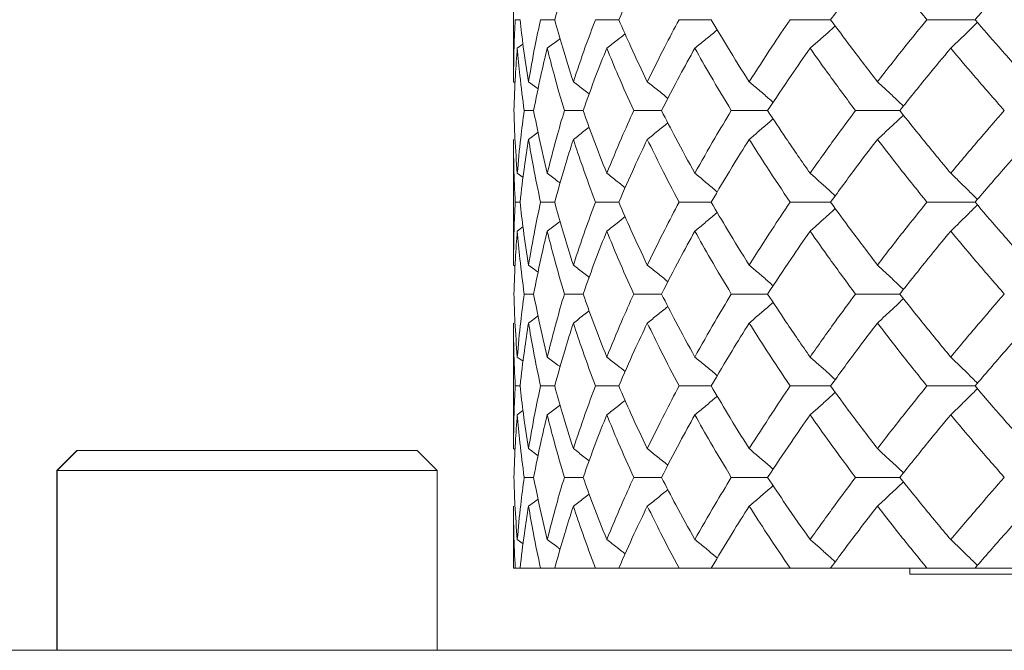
# Model space of a CAD drawing. Header units: inches. Extents: x 0.8 to 21, y 1.2 to 16.5.
# Tile 47 of 88: x 8.257 to 8.644, y 13.762 to 14.011. Entities that reach past the tile are written whole.
import ezdxf

# ---------------------------------------------------------------- set-up
doc = ezdxf.new("R2010")
doc.units = ezdxf.units.IN
doc.header["$MEASUREMENT"] = 0

msp = doc.modelspace()

# ---------------------------------------------------------------- linework, layer by layer
at = {"color": 7, "linetype": 'Continuous', "lineweight": 15}
for p, q in [((8.45117, 14.03538), (8.45117, 13.98649)), ((8.45373, 14.01099), (8.45186, 14.01099)), ((8.46738, 14.01099), (8.46181, 14.01099)), ((8.49261, 14.01099), (8.48343, 14.01099)), ((8.52901, 14.01099), (8.51636, 14.01099)), ((8.57601, 14.01099), (8.56009, 14.01099)), ((8.63286, 14.01099), (8.61393, 14.01099)), ((8.45265, 13.99973), (8.45489, 14.00139)), ((8.45117, 13.98649), (8.45177, 13.98605)), ((8.45708, 13.98649), (8.46084, 13.98369)), ((8.45909, 13.97516), (8.45537, 13.97516)), ((8.47857, 13.97516), (8.47118, 13.97516)), ((8.50944, 13.97516), (8.4985, 13.97516)), ((8.55122, 13.97516), (8.53691, 13.97516)), ((8.60325, 13.97516), (8.58579, 13.97516)), ((8.45708, 13.96381), (8.46082, 13.9666)), ((8.45117, 13.96381), (8.45117, 13.91428)), ((8.45265, 13.95047), (8.45492, 13.94877)), ((8.45373, 13.93907), (8.45186, 13.93907)), ((8.46738, 13.93907), (8.46181, 13.93907)), ((8.49261, 13.93907), (8.48343, 13.93907)), ((8.52901, 13.93907), (8.51636, 13.93907)), ((8.57601, 13.93907), (8.56009, 13.93907)), ((8.63286, 13.93907), (8.61393, 13.93907)), ((8.45265, 13.92766), (8.45489, 13.92934)), ((8.45117, 13.91428), (8.45177, 13.91383)), ((8.45708, 13.91428), (8.46084, 13.91145)), ((8.45909, 13.90286), (8.45537, 13.90286)), ((8.47857, 13.90286), (8.47118, 13.90286)), ((8.50944, 13.90286), (8.4985, 13.90286)), ((8.55122, 13.90286), (8.53691, 13.90286)), ((8.60325, 13.90286), (8.58579, 13.90286)), ((8.45708, 13.89144), (8.46082, 13.89424)), ((8.45117, 13.89144), (8.45117, 13.84195)), ((8.45265, 13.87806), (8.45492, 13.87636)), ((8.45373, 13.86666), (8.45186, 13.86666)), ((8.46738, 13.86666), (8.46181, 13.86666)), ((8.49261, 13.86666), (8.48343, 13.86666)), ((8.52901, 13.86666), (8.51636, 13.86666)), ((8.57601, 13.86666), (8.56009, 13.86666)), ((8.63286, 13.86666), (8.61393, 13.86666)), ((8.45265, 13.85527), (8.45489, 13.85694)), ((8.27924, 13.84122), (8.27137, 13.83334)), ((8.27935, 13.84122), (8.27147, 13.83334)), ((8.27924, 13.84122), (8.27935, 13.84122)), ((8.27935, 13.84122), (8.41321, 13.84122)), ((8.42108, 13.83334), (8.41321, 13.84122)), ((8.45117, 13.84195), (8.45177, 13.84151)), ((8.45708, 13.84195), (8.46084, 13.83915)), ((8.27137, 13.83334), (8.27137, 13.76248)), ((8.27137, 13.83334), (8.27147, 13.83334)), ((8.27147, 13.83334), (8.27147, 13.76248)), ((8.27147, 13.83334), (8.42108, 13.83334)), ((8.42108, 13.76248), (8.42108, 13.83334)), ((8.45909, 13.83062), (8.45537, 13.83062)), ((8.47857, 13.83062), (8.47118, 13.83062)), ((8.50944, 13.83062), (8.4985, 13.83062)), ((8.55122, 13.83062), (8.53691, 13.83062)), ((8.60325, 13.83062), (8.58579, 13.83062)), ((8.45117, 13.81932), (8.45117, 13.79489)), ((8.45708, 13.81932), (8.46082, 13.82209)), ((8.45265, 13.80611), (8.45492, 13.80444)), ((8.45117, 13.79489), (8.45186, 13.79489)), ((8.45186, 13.79489), (8.45373, 13.79489)), ((8.45373, 13.79489), (8.46181, 13.79489)), ((8.46181, 13.79489), (8.46738, 13.79489)), ((8.46738, 13.79489), (8.48343, 13.79489)), ((8.48343, 13.79489), (8.49261, 13.79489)), ((8.49261, 13.79489), (8.51636, 13.79489)), ((8.51636, 13.79489), (8.52901, 13.79489)), ((8.52901, 13.79489), (8.56009, 13.79489)), ((8.56009, 13.79489), (8.57601, 13.79489)), ((8.57601, 13.79489), (8.61393, 13.79489)), ((8.60717, 13.79489), (8.60717, 13.79247)), ((8.60717, 13.79247), (8.77237, 13.79247)), ((8.61393, 13.79489), (8.63286, 13.79489)), ((8.63286, 13.79489), (8.67703, 13.79489)), ((8.20117, 13.76248), (8.27524, 13.76248)), ((8.27524, 13.76248), (8.27948, 13.76248)), ((8.27948, 13.76248), (8.81351, 13.76248))]:
    msp.add_line(p, q, dxfattribs=at)
for points, knots in [([(8.46738, 14.01099), (8.46866, 14.01553), (8.47095, 14.02365), (8.47358, 14.03179), (8.47473, 14.03538)], [0, 0, 0, 0, 0.559555, 1, 1, 1, 1]), ([(8.49261, 14.01099), (8.49461, 14.01553), (8.4982, 14.02365), (8.50211, 14.03179), (8.50384, 14.03538)], [0, 0, 0, 0, 0.559555, 1, 1, 1, 1]), ([(8.57601, 14.01099), (8.57936, 14.01553), (8.58536, 14.02365), (8.59164, 14.03179), (8.59441, 14.03538)], [0, 0, 0, 0, 0.559555, 1, 1, 1, 1]), ([(8.61393, 14.01099), (8.61021, 14.01553), (8.60357, 14.02365), (8.59721, 14.03179), (8.59441, 14.03538)], [0, 0, 0, 0, 0.559555, 1, 1, 1, 1]), ([(8.63286, 14.01099), (8.63682, 14.01553), (8.64389, 14.02365), (8.65122, 14.03179), (8.65444, 14.03538)], [0, 0, 0, 0, 0.559555, 1, 1, 1, 1]), ([(8.45117, 13.98649), (8.4512, 13.99108), (8.45127, 13.99926), (8.45168, 14.00741), (8.45186, 14.01099)], [0, 0, 0, 0, 0.560736, 1, 1, 1, 1]), ([(8.45708, 13.98649), (8.45636, 13.99108), (8.45508, 13.99926), (8.45414, 14.00741), (8.45373, 14.01099)], [0, 0, 0, 0, 0.560736, 1, 1, 1, 1]), ([(8.45708, 13.98649), (8.45787, 13.99108), (8.45928, 13.99926), (8.46104, 14.00741), (8.46181, 14.01099)], [0, 0, 0, 0, 0.560736, 1, 1, 1, 1]), ([(8.47473, 13.98649), (8.47327, 13.99108), (8.47066, 13.99926), (8.46838, 14.00741), (8.46738, 14.01099)], [0, 0, 0, 0, 0.560736, 1, 1, 1, 1]), ([(8.47473, 13.98649), (8.47626, 13.99108), (8.479, 13.99926), (8.48208, 14.00741), (8.48343, 14.01099)], [0, 0, 0, 0, 0.560736, 1, 1, 1, 1]), ([(8.50384, 13.98649), (8.50165, 13.99108), (8.49775, 13.99926), (8.49418, 14.00741), (8.49261, 14.01099)], [0, 0, 0, 0, 0.560736, 1, 1, 1, 1]), ([(8.50384, 13.98649), (8.50609, 13.99108), (8.5101, 13.99926), (8.51445, 14.00741), (8.51636, 14.01099)], [0, 0, 0, 0, 0.560736, 1, 1, 1, 1]), ([(8.54394, 13.98649), (8.54107, 13.99108), (8.53595, 13.99926), (8.53112, 14.00741), (8.52901, 14.01099)], [0, 0, 0, 0, 0.560736, 1, 1, 1, 1]), ([(8.54394, 13.98649), (8.54687, 13.99108), (8.55211, 13.99926), (8.55765, 14.00741), (8.56009, 14.01099)], [0, 0, 0, 0, 0.560736, 1, 1, 1, 1]), ([(8.59441, 13.98649), (8.59089, 13.99108), (8.58463, 13.99926), (8.57864, 14.00741), (8.57601, 14.01099)], [0, 0, 0, 0, 0.560736, 1, 1, 1, 1]), ([(8.59441, 13.98649), (8.59798, 13.99108), (8.60435, 13.99926), (8.611, 14.00741), (8.61393, 14.01099)], [0, 0, 0, 0, 0.560736, 1, 1, 1, 1]), ([(8.62328, 13.99973), (8.62439, 14.00079), (8.62661, 14.0029), (8.63011, 14.00629), (8.63249, 14.00866), (8.63378, 14.00994)], [0, 0, 0, 0, 0.314579, 0.629159, 1, 1, 1, 1]), ([(8.65444, 13.98649), (8.65034, 13.99108), (8.64303, 13.99926), (8.63597, 14.00741), (8.63286, 14.01099)], [0, 0, 0, 0, 0.560736, 1, 1, 1, 1]), ([(8.48788, 13.99973), (8.48925, 14.00079), (8.49167, 14.00265), (8.49406, 14.00454), (8.49511, 14.00536)], [0, 0, 0, 0, 0.566037, 1, 1, 1, 1]), ([(8.52255, 13.99973), (8.52385, 14.00079), (8.52645, 14.0029), (8.5294, 14.00532), (8.53103, 14.0067), (8.53139, 14.007)], [0, 0, 0, 0, 0.439842, 0.879683, 1, 1, 1, 1]), ([(8.56792, 13.99973), (8.56914, 14.00079), (8.57157, 14.0029), (8.57488, 14.00582), (8.57696, 14.00771), (8.57784, 14.00851)], [0, 0, 0, 0, 0.365192, 0.730384, 1, 1, 1, 1]), ([(8.46445, 13.99973), (8.46587, 14.00079), (8.46756, 14.00204), (8.46924, 14.00332), (8.46951, 14.00353)], [0, 0, 0, 0, 0.837436, 1, 1, 1, 1]), ([(8.45132, 13.97516), (8.45147, 13.97976), (8.45175, 13.98796), (8.45237, 13.99614), (8.45265, 13.99973)], [0, 0, 0, 0, 0.560645, 1, 1, 1, 1]), ([(8.45537, 13.97516), (8.45477, 13.97976), (8.45369, 13.98796), (8.45297, 13.99614), (8.45265, 13.99973)], [0, 0, 0, 0, 0.560645, 1, 1, 1, 1]), ([(8.45909, 13.97516), (8.46, 13.97976), (8.46162, 13.98796), (8.46359, 13.99614), (8.46445, 13.99973)], [0, 0, 0, 0, 0.560645, 1, 1, 1, 1]), ([(8.47118, 13.97516), (8.46983, 13.97976), (8.46743, 13.98796), (8.46536, 13.99614), (8.46445, 13.99973)], [0, 0, 0, 0, 0.560645, 1, 1, 1, 1]), ([(8.47857, 13.97516), (8.48022, 13.97976), (8.48316, 13.98796), (8.48644, 13.99614), (8.48788, 13.99973)], [0, 0, 0, 0, 0.560645, 1, 1, 1, 1]), ([(8.4985, 13.97516), (8.49643, 13.97976), (8.49273, 13.98796), (8.48936, 13.99614), (8.48788, 13.99973)], [0, 0, 0, 0, 0.560645, 1, 1, 1, 1]), ([(8.50944, 13.97516), (8.5118, 13.97976), (8.51602, 13.98796), (8.52055, 13.99614), (8.52255, 13.99973)], [0, 0, 0, 0, 0.560645, 1, 1, 1, 1]), ([(8.53691, 13.97516), (8.53415, 13.97976), (8.52921, 13.98796), (8.52458, 13.99614), (8.52255, 13.99973)], [0, 0, 0, 0, 0.560645, 1, 1, 1, 1]), ([(8.55122, 13.97516), (8.55426, 13.97976), (8.55968, 13.98796), (8.56541, 13.99614), (8.56792, 13.99973)], [0, 0, 0, 0, 0.560645, 1, 1, 1, 1]), ([(8.58579, 13.97516), (8.58238, 13.97976), (8.57629, 13.98796), (8.57048, 13.99614), (8.56792, 13.99973)], [0, 0, 0, 0, 0.560645, 1, 1, 1, 1]), ([(8.60325, 13.97516), (8.60692, 13.97976), (8.61346, 13.98796), (8.62029, 13.99614), (8.62328, 13.99973)], [0, 0, 0, 0, 0.560645, 1, 1, 1, 1]), ([(8.64438, 13.97516), (8.64037, 13.97976), (8.63322, 13.98796), (8.62632, 13.99614), (8.62328, 13.99973)], [0, 0, 0, 0, 0.560645, 1, 1, 1, 1]), ([(8.47473, 13.98649), (8.47612, 13.98544), (8.47821, 13.98385), (8.48028, 13.98224), (8.48097, 13.98171)], [0, 0, 0, 0, 0.667665, 1, 1, 1, 1]), ([(8.50384, 13.98649), (8.50517, 13.98543), (8.50784, 13.98331), (8.51055, 13.98114), (8.51191, 13.98002), (8.51195, 13.97998)], [0, 0, 0, 0, 0.491681, 0.983362, 1, 1, 1, 1]), ([(8.54394, 13.98649), (8.5452, 13.98543), (8.54772, 13.98332), (8.55087, 13.98062), (8.55275, 13.97897), (8.55339, 13.9784)], [0, 0, 0, 0, 0.397217, 0.794434, 1, 1, 1, 1]), ([(8.59441, 13.98649), (8.59557, 13.98543), (8.59789, 13.98332), (8.60132, 13.98014), (8.60357, 13.97799), (8.60468, 13.97693)], [0, 0, 0, 0, 0.33688, 0.67376, 1, 1, 1, 1]), ([(8.45265, 13.95047), (8.45231, 13.95509), (8.4517, 13.96333), (8.45143, 13.97155), (8.45132, 13.97516)], [0, 0, 0, 0, 0.560447, 1, 1, 1, 1]), ([(8.45265, 13.95047), (8.45306, 13.95509), (8.4538, 13.96333), (8.45489, 13.97155), (8.45537, 13.97516)], [0, 0, 0, 0, 0.560447, 1, 1, 1, 1]), ([(8.46445, 13.95047), (8.46336, 13.95509), (8.46141, 13.96333), (8.4598, 13.97155), (8.45909, 13.97516)], [0, 0, 0, 0, 0.560447, 1, 1, 1, 1]), ([(8.46445, 13.95047), (8.46562, 13.95509), (8.4677, 13.96333), (8.47012, 13.97155), (8.47118, 13.97516)], [0, 0, 0, 0, 0.560447, 1, 1, 1, 1]), ([(8.48788, 13.95047), (8.48605, 13.95509), (8.48279, 13.96333), (8.47986, 13.97155), (8.47857, 13.97516)], [0, 0, 0, 0, 0.560447, 1, 1, 1, 1]), ([(8.48788, 13.95047), (8.48977, 13.95509), (8.49316, 13.96333), (8.49687, 13.97155), (8.4985, 13.97516)], [0, 0, 0, 0, 0.560447, 1, 1, 1, 1]), ([(8.52255, 13.95047), (8.52002, 13.95509), (8.5155, 13.96333), (8.51129, 13.97155), (8.50944, 13.97516)], [0, 0, 0, 0, 0.560447, 1, 1, 1, 1]), ([(8.52255, 13.95047), (8.52515, 13.95509), (8.52978, 13.96333), (8.53473, 13.97155), (8.53691, 13.97516)], [0, 0, 0, 0, 0.560447, 1, 1, 1, 1]), ([(8.56792, 13.95047), (8.56472, 13.95509), (8.55902, 13.96333), (8.5536, 13.97155), (8.55122, 13.97516)], [0, 0, 0, 0, 0.560447, 1, 1, 1, 1]), ([(8.56792, 13.95047), (8.57118, 13.95509), (8.577, 13.96333), (8.58311, 13.97155), (8.58579, 13.97516)], [0, 0, 0, 0, 0.560447, 1, 1, 1, 1]), ([(8.62328, 13.95047), (8.61947, 13.95509), (8.61267, 13.96333), (8.60613, 13.97155), (8.60325, 13.97516)], [0, 0, 0, 0, 0.560447, 1, 1, 1, 1]), ([(8.62328, 13.95047), (8.62715, 13.95509), (8.63405, 13.96333), (8.64123, 13.97155), (8.64438, 13.97516)], [0, 0, 0, 0, 0.560447, 1, 1, 1, 1]), ([(8.50384, 13.96381), (8.50517, 13.96487), (8.50784, 13.967), (8.51054, 13.96917), (8.5119, 13.97029), (8.51194, 13.97033)], [0, 0, 0, 0, 0.491908, 0.983816, 1, 1, 1, 1]), ([(8.54394, 13.96381), (8.5452, 13.96487), (8.54771, 13.96699), (8.55086, 13.96969), (8.55274, 13.97135), (8.55338, 13.97191)], [0, 0, 0, 0, 0.397151, 0.794301, 1, 1, 1, 1]), ([(8.59441, 13.96381), (8.59557, 13.96487), (8.59789, 13.96699), (8.60132, 13.97018), (8.60357, 13.97233), (8.60467, 13.97339)], [0, 0, 0, 0, 0.336696, 0.673392, 1, 1, 1, 1]), ([(8.47473, 13.96381), (8.47612, 13.96487), (8.4782, 13.96645), (8.48026, 13.96806), (8.48095, 13.96859)], [0, 0, 0, 0, 0.668838, 1, 1, 1, 1]), ([(8.45186, 13.93907), (8.45164, 13.9437), (8.45124, 13.95195), (8.45119, 13.96019), (8.45117, 13.96381)], [0, 0, 0, 0, 0.560356, 1, 1, 1, 1]), ([(8.45373, 13.93907), (8.45426, 13.9437), (8.45521, 13.95195), (8.45651, 13.96019), (8.45708, 13.96381)], [0, 0, 0, 0, 0.560356, 1, 1, 1, 1]), ([(8.46181, 13.93907), (8.46084, 13.9437), (8.4591, 13.95195), (8.4577, 13.96019), (8.45708, 13.96381)], [0, 0, 0, 0, 0.560356, 1, 1, 1, 1]), ([(8.46738, 13.93907), (8.46866, 13.9437), (8.47095, 13.95195), (8.47358, 13.96019), (8.47473, 13.96381)], [0, 0, 0, 0, 0.560356, 1, 1, 1, 1]), ([(8.48343, 13.93907), (8.48171, 13.9437), (8.47866, 13.95195), (8.47593, 13.96019), (8.47473, 13.96381)], [0, 0, 0, 0, 0.560356, 1, 1, 1, 1]), ([(8.49261, 13.93907), (8.49461, 13.9437), (8.4982, 13.95195), (8.50211, 13.96019), (8.50384, 13.96381)], [0, 0, 0, 0, 0.560356, 1, 1, 1, 1]), ([(8.51636, 13.93907), (8.51393, 13.9437), (8.50961, 13.95195), (8.5056, 13.96019), (8.50384, 13.96381)], [0, 0, 0, 0, 0.560356, 1, 1, 1, 1]), ([(8.52901, 13.93907), (8.53171, 13.9437), (8.53654, 13.95195), (8.54168, 13.96019), (8.54394, 13.96381)], [0, 0, 0, 0, 0.560356, 1, 1, 1, 1]), ([(8.56009, 13.93907), (8.55699, 13.9437), (8.55147, 13.95195), (8.54624, 13.96019), (8.54394, 13.96381)], [0, 0, 0, 0, 0.560356, 1, 1, 1, 1]), ([(8.57601, 13.93907), (8.57936, 13.9437), (8.58536, 13.95195), (8.59164, 13.96019), (8.59441, 13.96381)], [0, 0, 0, 0, 0.560356, 1, 1, 1, 1]), ([(8.61393, 13.93907), (8.61021, 13.9437), (8.60357, 13.95195), (8.5972, 13.96019), (8.59441, 13.96381)], [0, 0, 0, 0, 0.560356, 1, 1, 1, 1]), ([(8.63286, 13.93907), (8.63682, 13.9437), (8.64389, 13.95195), (8.65122, 13.96019), (8.65444, 13.96381)], [0, 0, 0, 0, 0.560356, 1, 1, 1, 1]), ([(8.46445, 13.95047), (8.46586, 13.94941), (8.46756, 13.94813), (8.46924, 13.94684), (8.46953, 13.94662)], [0, 0, 0, 0, 0.830538, 1, 1, 1, 1]), ([(8.48788, 13.95047), (8.48924, 13.94941), (8.49167, 13.94752), (8.49407, 13.9456), (8.49512, 13.94476)], [0, 0, 0, 0, 0.562516, 1, 1, 1, 1]), ([(8.52255, 13.95047), (8.52385, 13.94941), (8.52644, 13.94728), (8.52939, 13.94483), (8.53103, 13.94342), (8.5314, 13.94311)], [0, 0, 0, 0, 0.437465, 0.87493, 1, 1, 1, 1]), ([(8.56792, 13.95047), (8.56913, 13.94941), (8.57155, 13.94728), (8.57486, 13.94432), (8.57695, 13.94241), (8.57785, 13.94158)], [0, 0, 0, 0, 0.363379, 0.726758, 1, 1, 1, 1]), ([(8.62328, 13.95047), (8.62439, 13.94941), (8.6266, 13.94728), (8.6301, 13.94385), (8.63248, 13.94144), (8.63378, 13.94014)], [0, 0, 0, 0, 0.313104, 0.626208, 1, 1, 1, 1]), ([(8.45117, 13.91428), (8.4512, 13.91891), (8.45127, 13.92718), (8.45168, 13.93544), (8.45186, 13.93907)], [0, 0, 0, 0, 0.560157, 1, 1, 1, 1]), ([(8.45708, 13.91428), (8.45636, 13.91891), (8.45508, 13.92718), (8.45414, 13.93544), (8.45373, 13.93907)], [0, 0, 0, 0, 0.560157, 1, 1, 1, 1]), ([(8.45708, 13.91428), (8.45787, 13.91891), (8.45929, 13.92718), (8.46104, 13.93544), (8.46181, 13.93907)], [0, 0, 0, 0, 0.560157, 1, 1, 1, 1]), ([(8.47473, 13.91428), (8.47327, 13.91891), (8.47066, 13.92718), (8.46838, 13.93544), (8.46738, 13.93907)], [0, 0, 0, 0, 0.560157, 1, 1, 1, 1]), ([(8.47473, 13.91428), (8.47626, 13.91891), (8.479, 13.92718), (8.48207, 13.93544), (8.48343, 13.93907)], [0, 0, 0, 0, 0.560157, 1, 1, 1, 1]), ([(8.50384, 13.91428), (8.50165, 13.91891), (8.49775, 13.92718), (8.49418, 13.93544), (8.49261, 13.93907)], [0, 0, 0, 0, 0.560157, 1, 1, 1, 1]), ([(8.50384, 13.91428), (8.50609, 13.91891), (8.51011, 13.92718), (8.51445, 13.93544), (8.51636, 13.93907)], [0, 0, 0, 0, 0.560157, 1, 1, 1, 1]), ([(8.54394, 13.91428), (8.54107, 13.91891), (8.53594, 13.92718), (8.53112, 13.93544), (8.52901, 13.93907)], [0, 0, 0, 0, 0.560157, 1, 1, 1, 1]), ([(8.54394, 13.91428), (8.54687, 13.91891), (8.55211, 13.92718), (8.55765, 13.93544), (8.56009, 13.93907)], [0, 0, 0, 0, 0.560157, 1, 1, 1, 1]), ([(8.59441, 13.91428), (8.59089, 13.91891), (8.58462, 13.92718), (8.57864, 13.93544), (8.57601, 13.93907)], [0, 0, 0, 0, 0.560157, 1, 1, 1, 1]), ([(8.59441, 13.91428), (8.59798, 13.91891), (8.60435, 13.92718), (8.611, 13.93544), (8.61393, 13.93907)], [0, 0, 0, 0, 0.560157, 1, 1, 1, 1]), ([(8.65444, 13.91428), (8.65034, 13.91891), (8.64303, 13.92718), (8.63597, 13.93544), (8.63286, 13.93907)], [0, 0, 0, 0, 0.560157, 1, 1, 1, 1]), ([(8.56792, 13.92766), (8.56913, 13.92873), (8.57155, 13.93086), (8.57486, 13.93382), (8.57695, 13.93573), (8.57784, 13.93656)], [0, 0, 0, 0, 0.363397, 0.726794, 1, 1, 1, 1]), ([(8.62328, 13.92766), (8.62439, 13.92873), (8.6266, 13.93086), (8.6301, 13.9343), (8.63248, 13.9367), (8.63378, 13.93801)], [0, 0, 0, 0, 0.313027, 0.626054, 1, 1, 1, 1]), ([(8.46445, 13.92766), (8.46586, 13.92872), (8.46755, 13.93), (8.46923, 13.93129), (8.46951, 13.93151)], [0, 0, 0, 0, 0.833515, 1, 1, 1, 1]), ([(8.48788, 13.92766), (8.48924, 13.92873), (8.49166, 13.93061), (8.49406, 13.93253), (8.49511, 13.93337)], [0, 0, 0, 0, 0.563329, 1, 1, 1, 1]), ([(8.52255, 13.92766), (8.52384, 13.92873), (8.52644, 13.93086), (8.52938, 13.93331), (8.53102, 13.93472), (8.53139, 13.93503)], [0, 0, 0, 0, 0.437701, 0.875401, 1, 1, 1, 1]), ([(8.45132, 13.90286), (8.45147, 13.90749), (8.45175, 13.91576), (8.45237, 13.92403), (8.45265, 13.92766)], [0, 0, 0, 0, 0.560066, 1, 1, 1, 1]), ([(8.45537, 13.90286), (8.45477, 13.90749), (8.45369, 13.91576), (8.45297, 13.92403), (8.45265, 13.92766)], [0, 0, 0, 0, 0.560066, 1, 1, 1, 1]), ([(8.45909, 13.90286), (8.46, 13.90749), (8.46162, 13.91576), (8.46359, 13.92403), (8.46445, 13.92766)], [0, 0, 0, 0, 0.560066, 1, 1, 1, 1]), ([(8.47118, 13.90286), (8.46983, 13.90749), (8.46743, 13.91576), (8.46536, 13.92403), (8.46445, 13.92766)], [0, 0, 0, 0, 0.560066, 1, 1, 1, 1]), ([(8.47857, 13.90286), (8.48022, 13.90749), (8.48316, 13.91576), (8.48643, 13.92403), (8.48788, 13.92766)], [0, 0, 0, 0, 0.560066, 1, 1, 1, 1]), ([(8.4985, 13.90286), (8.49643, 13.90749), (8.49273, 13.91576), (8.48936, 13.92403), (8.48788, 13.92766)], [0, 0, 0, 0, 0.560066, 1, 1, 1, 1]), ([(8.50944, 13.90286), (8.5118, 13.90749), (8.51602, 13.91576), (8.52055, 13.92403), (8.52255, 13.92766)], [0, 0, 0, 0, 0.560066, 1, 1, 1, 1]), ([(8.53691, 13.90286), (8.53415, 13.90749), (8.52921, 13.91576), (8.52458, 13.92403), (8.52255, 13.92766)], [0, 0, 0, 0, 0.560066, 1, 1, 1, 1]), ([(8.55122, 13.90286), (8.55426, 13.90749), (8.55968, 13.91576), (8.56541, 13.92403), (8.56792, 13.92766)], [0, 0, 0, 0, 0.560066, 1, 1, 1, 1]), ([(8.58579, 13.90286), (8.58238, 13.90749), (8.57628, 13.91576), (8.57048, 13.92403), (8.56792, 13.92766)], [0, 0, 0, 0, 0.560066, 1, 1, 1, 1]), ([(8.60325, 13.90286), (8.60692, 13.90749), (8.61347, 13.91576), (8.62028, 13.92403), (8.62328, 13.92766)], [0, 0, 0, 0, 0.560066, 1, 1, 1, 1]), ([(8.64438, 13.90286), (8.64037, 13.90749), (8.63321, 13.91576), (8.62632, 13.92403), (8.62328, 13.92766)], [0, 0, 0, 0, 0.560066, 1, 1, 1, 1]), ([(8.47473, 13.91428), (8.47612, 13.91321), (8.47821, 13.91162), (8.48027, 13.91), (8.48096, 13.90945)], [0, 0, 0, 0, 0.665715, 1, 1, 1, 1]), ([(8.50384, 13.91428), (8.50517, 13.91321), (8.50783, 13.91108), (8.51054, 13.90889), (8.5119, 13.90776), (8.51195, 13.90771)], [0, 0, 0, 0, 0.490252, 0.980505, 1, 1, 1, 1]), ([(8.54394, 13.91428), (8.54519, 13.91321), (8.5477, 13.91108), (8.55086, 13.90837), (8.55274, 13.9067), (8.55339, 13.90612)], [0, 0, 0, 0, 0.3960608, 0.7921216, 1, 1, 1, 1]), ([(8.59441, 13.91428), (8.59556, 13.91321), (8.59788, 13.91108), (8.60131, 13.90788), (8.60356, 13.90571), (8.60468, 13.90464)], [0, 0, 0, 0, 0.335891, 0.671783, 1, 1, 1, 1]), ([(8.45265, 13.87806), (8.45231, 13.88268), (8.4517, 13.89095), (8.45143, 13.89922), (8.45132, 13.90286)], [0, 0, 0, 0, 0.559867, 1, 1, 1, 1]), ([(8.45265, 13.87806), (8.45306, 13.88268), (8.4538, 13.89095), (8.45489, 13.89922), (8.45537, 13.90286)], [0, 0, 0, 0, 0.559867, 1, 1, 1, 1]), ([(8.46445, 13.87806), (8.46336, 13.88268), (8.46141, 13.89095), (8.4598, 13.89922), (8.45909, 13.90286)], [0, 0, 0, 0, 0.559867, 1, 1, 1, 1]), ([(8.46445, 13.87806), (8.46562, 13.88268), (8.4677, 13.89095), (8.47012, 13.89922), (8.47118, 13.90286)], [0, 0, 0, 0, 0.559867, 1, 1, 1, 1]), ([(8.48788, 13.87806), (8.48605, 13.88268), (8.48279, 13.89095), (8.47986, 13.89922), (8.47857, 13.90286)], [0, 0, 0, 0, 0.559867, 1, 1, 1, 1]), ([(8.48788, 13.87806), (8.48977, 13.88268), (8.49316, 13.89095), (8.49687, 13.89922), (8.4985, 13.90286)], [0, 0, 0, 0, 0.559867, 1, 1, 1, 1]), ([(8.52255, 13.87806), (8.52002, 13.88268), (8.51549, 13.89095), (8.51129, 13.89922), (8.50944, 13.90286)], [0, 0, 0, 0, 0.559867, 1, 1, 1, 1]), ([(8.52255, 13.87806), (8.52515, 13.88268), (8.52979, 13.89095), (8.53473, 13.89922), (8.53691, 13.90286)], [0, 0, 0, 0, 0.559867, 1, 1, 1, 1]), ([(8.56792, 13.87806), (8.56473, 13.88268), (8.55902, 13.89095), (8.5536, 13.89922), (8.55122, 13.90286)], [0, 0, 0, 0, 0.5598669, 1, 1, 1, 1]), ([(8.56792, 13.87806), (8.57118, 13.88268), (8.577, 13.89095), (8.58311, 13.89922), (8.58579, 13.90286)], [0, 0, 0, 0, 0.559867, 1, 1, 1, 1]), ([(8.59441, 13.89144), (8.59556, 13.8925), (8.59788, 13.89463), (8.60131, 13.89783), (8.60356, 13.9), (8.60467, 13.90107)], [0, 0, 0, 0, 0.335999, 0.671998, 1, 1, 1, 1]), ([(8.62328, 13.87806), (8.61947, 13.88268), (8.61266, 13.89095), (8.60613, 13.89922), (8.60325, 13.90286)], [0, 0, 0, 0, 0.559867, 1, 1, 1, 1]), ([(8.62328, 13.87806), (8.62715, 13.88268), (8.63406, 13.89095), (8.64123, 13.89922), (8.64438, 13.90286)], [0, 0, 0, 0, 0.559867, 1, 1, 1, 1]), ([(8.50384, 13.89144), (8.50517, 13.8925), (8.50783, 13.89463), (8.51053, 13.89682), (8.51189, 13.89795), (8.51194, 13.89799)], [0, 0, 0, 0, 0.490924, 0.981849, 1, 1, 1, 1]), ([(8.54394, 13.89144), (8.54519, 13.8925), (8.5477, 13.89463), (8.55085, 13.89734), (8.55273, 13.89901), (8.55338, 13.89958)], [0, 0, 0, 0, 0.396336, 0.792673, 1, 1, 1, 1]), ([(8.47473, 13.89144), (8.47612, 13.8925), (8.4782, 13.89409), (8.48026, 13.89571), (8.48095, 13.89625)], [0, 0, 0, 0, 0.667547, 1, 1, 1, 1]), ([(8.45186, 13.86666), (8.45164, 13.87128), (8.45124, 13.87954), (8.45119, 13.8878), (8.45117, 13.89144)], [0, 0, 0, 0, 0.559775, 1, 1, 1, 1]), ([(8.45373, 13.86666), (8.45426, 13.87128), (8.45521, 13.87954), (8.45651, 13.8878), (8.45708, 13.89144)], [0, 0, 0, 0, 0.5597754, 1, 1, 1, 1]), ([(8.46181, 13.86666), (8.46084, 13.87128), (8.4591, 13.87954), (8.4577, 13.8878), (8.45708, 13.89144)], [0, 0, 0, 0, 0.559775, 1, 1, 1, 1]), ([(8.46738, 13.86666), (8.46866, 13.87128), (8.47095, 13.87954), (8.47358, 13.8878), (8.47473, 13.89144)], [0, 0, 0, 0, 0.559775, 1, 1, 1, 1]), ([(8.48343, 13.86666), (8.48171, 13.87128), (8.47865, 13.87954), (8.47593, 13.8878), (8.47473, 13.89144)], [0, 0, 0, 0, 0.559775, 1, 1, 1, 1]), ([(8.49261, 13.86666), (8.49461, 13.87128), (8.4982, 13.87954), (8.50211, 13.8878), (8.50384, 13.89144)], [0, 0, 0, 0, 0.559775, 1, 1, 1, 1]), ([(8.51636, 13.86666), (8.51393, 13.87128), (8.50961, 13.87954), (8.5056, 13.8878), (8.50384, 13.89144)], [0, 0, 0, 0, 0.559775, 1, 1, 1, 1]), ([(8.52901, 13.86666), (8.53171, 13.87128), (8.53654, 13.87954), (8.54168, 13.8878), (8.54394, 13.89144)], [0, 0, 0, 0, 0.559775, 1, 1, 1, 1]), ([(8.56009, 13.86666), (8.55699, 13.87128), (8.55146, 13.87954), (8.54624, 13.8878), (8.54394, 13.89144)], [0, 0, 0, 0, 0.559775, 1, 1, 1, 1]), ([(8.57601, 13.86666), (8.57936, 13.87128), (8.58536, 13.87954), (8.59164, 13.8878), (8.59441, 13.89144)], [0, 0, 0, 0, 0.559775, 1, 1, 1, 1]), ([(8.61393, 13.86666), (8.61021, 13.87128), (8.60357, 13.87954), (8.59721, 13.8878), (8.59441, 13.89144)], [0, 0, 0, 0, 0.559775, 1, 1, 1, 1]), ([(8.63286, 13.86666), (8.63682, 13.87128), (8.64389, 13.87954), (8.65122, 13.8878), (8.65444, 13.89144)], [0, 0, 0, 0, 0.5597754, 1, 1, 1, 1]), ([(8.46445, 13.87806), (8.46586, 13.877), (8.46756, 13.87572), (8.46924, 13.87442), (8.46953, 13.8742)], [0, 0, 0, 0, 0.830433, 1, 1, 1, 1]), ([(8.48788, 13.87806), (8.48924, 13.87699), (8.49166, 13.87511), (8.49407, 13.87319), (8.49512, 13.87235)], [0, 0, 0, 0, 0.562473, 1, 1, 1, 1]), ([(8.52255, 13.87806), (8.52384, 13.87699), (8.52644, 13.87487), (8.52939, 13.87241), (8.53103, 13.87101), (8.53139, 13.87069)], [0, 0, 0, 0, 0.437442, 0.874883, 1, 1, 1, 1]), ([(8.56792, 13.87806), (8.56913, 13.87699), (8.57155, 13.87487), (8.57486, 13.87191), (8.57695, 13.86999), (8.57784, 13.86917)], [0, 0, 0, 0, 0.363359, 0.726718, 1, 1, 1, 1]), ([(8.62328, 13.87806), (8.62439, 13.87699), (8.6266, 13.87487), (8.6301, 13.87143), (8.63248, 13.86903), (8.63378, 13.86772)], [0, 0, 0, 0, 0.313081, 0.626163, 1, 1, 1, 1]), ([(8.45117, 13.84195), (8.4512, 13.84656), (8.45127, 13.85478), (8.45168, 13.86303), (8.45186, 13.86666)], [0, 0, 0, 0, 0.559577, 1, 1, 1, 1]), ([(8.45708, 13.84195), (8.45636, 13.84656), (8.45508, 13.85478), (8.45414, 13.86303), (8.45373, 13.86666)], [0, 0, 0, 0, 0.559577, 1, 1, 1, 1]), ([(8.45708, 13.84195), (8.45787, 13.84656), (8.45929, 13.85478), (8.46104, 13.86303), (8.46181, 13.86666)], [0, 0, 0, 0, 0.559577, 1, 1, 1, 1]), ([(8.47473, 13.84195), (8.47327, 13.84656), (8.47065, 13.85478), (8.46838, 13.86303), (8.46738, 13.86666)], [0, 0, 0, 0, 0.559577, 1, 1, 1, 1]), ([(8.47473, 13.84195), (8.47626, 13.84656), (8.479, 13.85478), (8.48207, 13.86303), (8.48343, 13.86666)], [0, 0, 0, 0, 0.559577, 1, 1, 1, 1]), ([(8.50384, 13.84195), (8.50165, 13.84656), (8.49775, 13.85478), (8.49418, 13.86303), (8.49261, 13.86666)], [0, 0, 0, 0, 0.559577, 1, 1, 1, 1]), ([(8.50384, 13.84195), (8.50609, 13.84656), (8.51011, 13.85478), (8.51445, 13.86303), (8.51636, 13.86666)], [0, 0, 0, 0, 0.559577, 1, 1, 1, 1]), ([(8.54394, 13.84195), (8.54107, 13.84656), (8.53594, 13.85478), (8.53113, 13.86303), (8.52901, 13.86666)], [0, 0, 0, 0, 0.559577, 1, 1, 1, 1]), ([(8.54394, 13.84195), (8.54687, 13.84656), (8.55211, 13.85478), (8.55765, 13.86303), (8.56009, 13.86666)], [0, 0, 0, 0, 0.559577, 1, 1, 1, 1]), ([(8.59441, 13.84195), (8.59089, 13.84656), (8.58462, 13.85478), (8.57864, 13.86303), (8.57601, 13.86666)], [0, 0, 0, 0, 0.559577, 1, 1, 1, 1]), ([(8.59441, 13.84195), (8.59797, 13.84656), (8.60435, 13.85478), (8.611, 13.86303), (8.61393, 13.86666)], [0, 0, 0, 0, 0.559577, 1, 1, 1, 1]), ([(8.62328, 13.85527), (8.62439, 13.85634), (8.6266, 13.85846), (8.6301, 13.86189), (8.63248, 13.86429), (8.63378, 13.86559)], [0, 0, 0, 0, 0.31328, 0.626561, 1, 1, 1, 1]), ([(8.65444, 13.84195), (8.65035, 13.84656), (8.64303, 13.85478), (8.63597, 13.86303), (8.63286, 13.86666)], [0, 0, 0, 0, 0.559577, 1, 1, 1, 1]), ([(8.52255, 13.85527), (8.52385, 13.85634), (8.52644, 13.85846), (8.52939, 13.86091), (8.53103, 13.86231), (8.53139, 13.86262)], [0, 0, 0, 0, 0.438063, 0.876126, 1, 1, 1, 1]), ([(8.56792, 13.85527), (8.56913, 13.85634), (8.57156, 13.85846), (8.57487, 13.86141), (8.57695, 13.86333), (8.57784, 13.86415)], [0, 0, 0, 0, 0.363692, 0.727383, 1, 1, 1, 1]), ([(8.46445, 13.85527), (8.46586, 13.85633), (8.46756, 13.8576), (8.46923, 13.85889), (8.46951, 13.85911)], [0, 0, 0, 0, 0.834306, 1, 1, 1, 1]), ([(8.48788, 13.85527), (8.48924, 13.85633), (8.49166, 13.85822), (8.49406, 13.86013), (8.49511, 13.86096)], [0, 0, 0, 0, 0.56382, 1, 1, 1, 1]), ([(8.45132, 13.83062), (8.45147, 13.83521), (8.45175, 13.84342), (8.45237, 13.85165), (8.45265, 13.85527)], [0, 0, 0, 0, 0.559485, 1, 1, 1, 1]), ([(8.45537, 13.83062), (8.45477, 13.83521), (8.45369, 13.84342), (8.45297, 13.85165), (8.45265, 13.85527)], [0, 0, 0, 0, 0.559485, 1, 1, 1, 1]), ([(8.45909, 13.83062), (8.46, 13.83521), (8.46162, 13.84342), (8.46359, 13.85165), (8.46445, 13.85527)], [0, 0, 0, 0, 0.559485, 1, 1, 1, 1]), ([(8.47118, 13.83062), (8.46983, 13.83521), (8.46743, 13.84342), (8.46536, 13.85165), (8.46445, 13.85527)], [0, 0, 0, 0, 0.559485, 1, 1, 1, 1]), ([(8.47857, 13.83062), (8.48022, 13.83521), (8.48316, 13.84342), (8.48643, 13.85165), (8.48788, 13.85527)], [0, 0, 0, 0, 0.559485, 1, 1, 1, 1]), ([(8.4985, 13.83062), (8.49643, 13.83521), (8.49273, 13.84342), (8.48936, 13.85165), (8.48788, 13.85527)], [0, 0, 0, 0, 0.559485, 1, 1, 1, 1]), ([(8.50944, 13.83062), (8.5118, 13.83521), (8.51602, 13.84342), (8.52055, 13.85165), (8.52255, 13.85527)], [0, 0, 0, 0, 0.559485, 1, 1, 1, 1]), ([(8.53691, 13.83062), (8.53415, 13.83521), (8.52921, 13.84342), (8.52458, 13.85165), (8.52255, 13.85527)], [0, 0, 0, 0, 0.559485, 1, 1, 1, 1]), ([(8.55122, 13.83062), (8.55426, 13.83521), (8.55969, 13.84342), (8.5654, 13.85165), (8.56792, 13.85527)], [0, 0, 0, 0, 0.559485, 1, 1, 1, 1]), ([(8.58579, 13.83062), (8.58238, 13.83521), (8.57628, 13.84342), (8.57048, 13.85165), (8.56792, 13.85527)], [0, 0, 0, 0, 0.559485, 1, 1, 1, 1]), ([(8.60325, 13.83062), (8.60692, 13.83521), (8.61347, 13.84342), (8.62028, 13.85165), (8.62328, 13.85527)], [0, 0, 0, 0, 0.559485, 1, 1, 1, 1]), ([(8.64438, 13.83062), (8.64037, 13.83521), (8.63321, 13.84342), (8.62632, 13.85165), (8.62328, 13.85527)], [0, 0, 0, 0, 0.559485, 1, 1, 1, 1]), ([(8.47473, 13.84195), (8.47612, 13.8409), (8.47821, 13.83931), (8.48028, 13.8377), (8.48096, 13.83716)], [0, 0, 0, 0, 0.6675404, 1, 1, 1, 1]), ([(8.50384, 13.84195), (8.50517, 13.84089), (8.50784, 13.83877), (8.51054, 13.8366), (8.51191, 13.83547), (8.51195, 13.83544)], [0, 0, 0, 0, 0.49162, 0.983239, 1, 1, 1, 1]), ([(8.54394, 13.84195), (8.5452, 13.84089), (8.54771, 13.83877), (8.55086, 13.83608), (8.55274, 13.83442), (8.55339, 13.83386)], [0, 0, 0, 0, 0.397178, 0.794355, 1, 1, 1, 1]), ([(8.59441, 13.84195), (8.59557, 13.84089), (8.59789, 13.83877), (8.60132, 13.83559), (8.60357, 13.83345), (8.60468, 13.83239)], [0, 0, 0, 0, 0.336839, 0.673678, 1, 1, 1, 1]), ([(8.45265, 13.80611), (8.45231, 13.81067), (8.4517, 13.81883), (8.45143, 13.82701), (8.45132, 13.83062)], [0, 0, 0, 0, 0.559287, 1, 1, 1, 1]), ([(8.45265, 13.80611), (8.45306, 13.81067), (8.4538, 13.81883), (8.45489, 13.82701), (8.45537, 13.83062)], [0, 0, 0, 0, 0.559287, 1, 1, 1, 1]), ([(8.46445, 13.80611), (8.46336, 13.81067), (8.46141, 13.81883), (8.4598, 13.82701), (8.45909, 13.83062)], [0, 0, 0, 0, 0.559287, 1, 1, 1, 1]), ([(8.46445, 13.80611), (8.46562, 13.81067), (8.4677, 13.81883), (8.47011, 13.82701), (8.47118, 13.83062)], [0, 0, 0, 0, 0.559287, 1, 1, 1, 1]), ([(8.48788, 13.80611), (8.48605, 13.81067), (8.48278, 13.81883), (8.47986, 13.82701), (8.47857, 13.83062)], [0, 0, 0, 0, 0.559287, 1, 1, 1, 1]), ([(8.48788, 13.80611), (8.48977, 13.81067), (8.49316, 13.81883), (8.49687, 13.82701), (8.4985, 13.83062)], [0, 0, 0, 0, 0.559287, 1, 1, 1, 1]), ([(8.52255, 13.80611), (8.52002, 13.81067), (8.51549, 13.81883), (8.51129, 13.82701), (8.50944, 13.83062)], [0, 0, 0, 0, 0.559287, 1, 1, 1, 1]), ([(8.52255, 13.80611), (8.52514, 13.81067), (8.52979, 13.81883), (8.53473, 13.82701), (8.53691, 13.83062)], [0, 0, 0, 0, 0.559287, 1, 1, 1, 1]), ([(8.56792, 13.80611), (8.56473, 13.81067), (8.55901, 13.81883), (8.55361, 13.82701), (8.55122, 13.83062)], [0, 0, 0, 0, 0.559287, 1, 1, 1, 1]), ([(8.56792, 13.80611), (8.57118, 13.81067), (8.577, 13.81883), (8.58311, 13.82701), (8.58579, 13.83062)], [0, 0, 0, 0, 0.559287, 1, 1, 1, 1]), ([(8.62328, 13.80611), (8.61947, 13.81067), (8.61266, 13.81883), (8.60613, 13.82701), (8.60325, 13.83062)], [0, 0, 0, 0, 0.559287, 1, 1, 1, 1]), ([(8.62328, 13.80611), (8.62715, 13.81067), (8.63406, 13.81883), (8.64122, 13.82701), (8.64438, 13.83062)], [0, 0, 0, 0, 0.559287, 1, 1, 1, 1]), ([(8.54394, 13.81932), (8.5452, 13.82037), (8.54772, 13.82249), (8.55087, 13.82517), (8.55275, 13.82682), (8.55338, 13.82738)], [0, 0, 0, 0, 0.397796, 0.795592, 1, 1, 1, 1]), ([(8.59441, 13.81932), (8.59557, 13.82037), (8.5979, 13.82249), (8.60132, 13.82566), (8.60357, 13.8278), (8.60468, 13.82885)], [0, 0, 0, 0, 0.337239, 0.674477, 1, 1, 1, 1]), ([(8.47473, 13.81932), (8.47613, 13.82037), (8.47821, 13.82195), (8.48027, 13.82355), (8.48095, 13.82407)], [0, 0, 0, 0, 0.670041, 1, 1, 1, 1]), ([(8.50384, 13.81932), (8.50517, 13.82037), (8.50785, 13.82249), (8.51055, 13.82465), (8.5119, 13.82577), (8.51194, 13.8258)], [0, 0, 0, 0, 0.4927394, 0.9854789, 1, 1, 1, 1]), ([(8.45186, 13.79489), (8.45164, 13.79943), (8.45124, 13.80756), (8.45119, 13.81572), (8.45117, 13.81932)], [0, 0, 0, 0, 0.559197, 1, 1, 1, 1]), ([(8.45373, 13.79489), (8.45426, 13.79943), (8.45521, 13.80756), (8.45651, 13.81572), (8.45708, 13.81932)], [0, 0, 0, 0, 0.559197, 1, 1, 1, 1]), ([(8.46181, 13.79489), (8.46084, 13.79943), (8.4591, 13.80756), (8.4577, 13.81572), (8.45708, 13.81932)], [0, 0, 0, 0, 0.559197, 1, 1, 1, 1]), ([(8.46738, 13.79489), (8.46866, 13.79943), (8.47095, 13.80756), (8.47357, 13.81572), (8.47473, 13.81932)], [0, 0, 0, 0, 0.559197, 1, 1, 1, 1]), ([(8.48343, 13.79489), (8.48171, 13.79943), (8.47865, 13.80756), (8.47593, 13.81572), (8.47473, 13.81932)], [0, 0, 0, 0, 0.559197, 1, 1, 1, 1]), ([(8.49261, 13.79489), (8.49461, 13.79943), (8.4982, 13.80756), (8.50211, 13.81572), (8.50384, 13.81932)], [0, 0, 0, 0, 0.559197, 1, 1, 1, 1]), ([(8.51636, 13.79489), (8.51393, 13.79943), (8.5096, 13.80756), (8.5056, 13.81572), (8.50384, 13.81932)], [0, 0, 0, 0, 0.559197, 1, 1, 1, 1]), ([(8.52901, 13.79489), (8.53171, 13.79943), (8.53654, 13.80756), (8.54168, 13.81572), (8.54394, 13.81932)], [0, 0, 0, 0, 0.559197, 1, 1, 1, 1]), ([(8.56009, 13.79489), (8.55699, 13.79943), (8.55146, 13.80756), (8.54624, 13.81572), (8.54394, 13.81932)], [0, 0, 0, 0, 0.559197, 1, 1, 1, 1]), ([(8.57601, 13.79489), (8.57936, 13.79943), (8.58536, 13.80756), (8.59164, 13.81572), (8.59441, 13.81932)], [0, 0, 0, 0, 0.559197, 1, 1, 1, 1]), ([(8.61393, 13.79489), (8.61021, 13.79943), (8.60356, 13.80756), (8.59721, 13.81572), (8.59441, 13.81932)], [0, 0, 0, 0, 0.559197, 1, 1, 1, 1]), ([(8.63286, 13.79489), (8.63682, 13.79943), (8.6439, 13.80756), (8.65122, 13.81572), (8.65444, 13.81932)], [0, 0, 0, 0, 0.559197, 1, 1, 1, 1]), ([(8.46445, 13.80611), (8.46587, 13.80506), (8.46757, 13.8038), (8.46925, 13.80252), (8.46953, 13.80231)], [0, 0, 0, 0, 0.83502, 1, 1, 1, 1]), ([(8.48788, 13.80611), (8.48925, 13.80506), (8.49167, 13.8032), (8.49407, 13.80131), (8.49512, 13.80048)], [0, 0, 0, 0, 0.565623, 1, 1, 1, 1]), ([(8.52255, 13.80611), (8.52385, 13.80505), (8.52646, 13.80295), (8.52941, 13.80053), (8.53104, 13.79915), (8.53139, 13.79886)], [0, 0, 0, 0, 0.439919, 0.879838, 1, 1, 1, 1]), ([(8.56792, 13.80611), (8.56914, 13.80505), (8.57157, 13.80295), (8.57488, 13.80003), (8.57696, 13.79815), (8.57784, 13.79736)], [0, 0, 0, 0, 0.365427, 0.730853, 1, 1, 1, 1]), ([(8.62328, 13.80611), (8.62439, 13.80505), (8.62661, 13.80295), (8.63012, 13.79956), (8.6325, 13.79721), (8.63378, 13.79593)], [0, 0, 0, 0, 0.314864, 0.629727, 1, 1, 1, 1])]:
    msp.add_open_spline(points, degree=3, knots=knots, dxfattribs=at)

doc.saveas('drawing.dxf')
